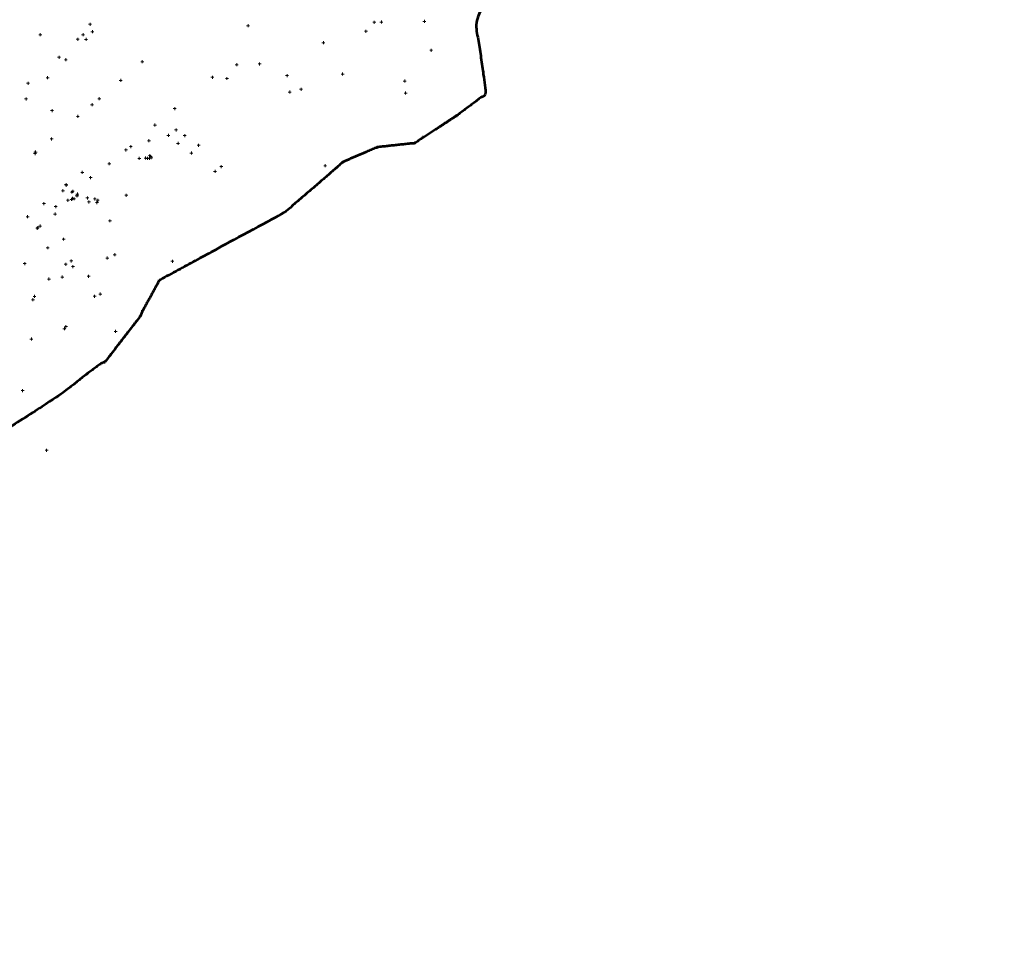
# Model space of a CAD drawing. Header units: inches. Extents: x 2261803 to 2262464, y 730344 to 730965.
# Tile 7 of 9: x 2262133 to 2262464, y 730344 to 730656. Entities that reach past the tile are written whole.
import ezdxf

# ---------------------------------------------------------------- set-up
doc = ezdxf.new("R2010")
doc.units = ezdxf.units.IN
doc.header["$LTSCALE"] = 20
doc.header["$MEASUREMENT"] = 0
doc.layers.add('SV_X_Shot_Marker(Construction)', color=7, linetype='Continuous', lineweight=0, true_color=0xf0f000)
doc.layers.add('SV_X_Terrain_Boundary', color=7, linetype='Continuous', lineweight=53, plot=False)

# ---------------------------------------------------------------- blocks, each defined once
blk = doc.blocks.new('SVPT49')
at = {"layer": 'SV_X_Shot_Marker(Construction)'}
for p, q in [((-0.5, 0), (0.5, 0)), ((0, 0.5), (0, -0.5))]:
    blk.add_line(p, q, dxfattribs=at)
blk.add_point((0, 0), dxfattribs=at)
blk = doc.blocks.new('SVPT91')
at = {"layer": 'SV_X_Shot_Marker(Construction)'}
for p, q in [((-0.5, 0), (0.5, 0)), ((0, 0.5), (0, -0.5))]:
    blk.add_line(p, q, dxfattribs=at)
blk.add_point((0, 0), dxfattribs=at)
blk = doc.blocks.new('SVPT93')
at = {"layer": 'SV_X_Shot_Marker(Construction)'}
for p, q in [((-0.5, 0), (0.5, 0)), ((0, 0.5), (0, -0.5))]:
    blk.add_line(p, q, dxfattribs=at)
blk.add_point((0, 0), dxfattribs=at)
blk = doc.blocks.new('SVPT94')
at = {"layer": 'SV_X_Shot_Marker(Construction)'}
for p, q in [((-0.5, 0), (0.5, 0)), ((0, 0.5), (0, -0.5))]:
    blk.add_line(p, q, dxfattribs=at)
blk.add_point((0, 0), dxfattribs=at)
blk = doc.blocks.new('SVPT95')
at = {"layer": 'SV_X_Shot_Marker(Construction)'}
for p, q in [((-0.5, 0), (0.5, 0)), ((0, 0.5), (0, -0.5))]:
    blk.add_line(p, q, dxfattribs=at)
blk.add_point((0, 0), dxfattribs=at)
blk = doc.blocks.new('SVPT96')
at = {"layer": 'SV_X_Shot_Marker(Construction)'}
for p, q in [((-0.5, 0), (0.5, 0)), ((0, 0.5), (0, -0.5))]:
    blk.add_line(p, q, dxfattribs=at)
blk.add_point((0, 0), dxfattribs=at)
blk = doc.blocks.new('SVPT97')
at = {"layer": 'SV_X_Shot_Marker(Construction)'}
for p, q in [((-0.5, 0), (0.5, 0)), ((0, 0.5), (0, -0.5))]:
    blk.add_line(p, q, dxfattribs=at)
blk.add_point((0, 0), dxfattribs=at)
blk = doc.blocks.new('SVPT99')
at = {"layer": 'SV_X_Shot_Marker(Construction)'}
for p, q in [((-0.5, 0), (0.5, 0)), ((0, 0.5), (0, -0.5))]:
    blk.add_line(p, q, dxfattribs=at)
blk.add_point((0, 0), dxfattribs=at)
blk = doc.blocks.new('SVPT100')
at = {"layer": 'SV_X_Shot_Marker(Construction)'}
for p, q in [((-0.5, 0), (0.5, 0)), ((0, 0.5), (0, -0.5))]:
    blk.add_line(p, q, dxfattribs=at)
blk.add_point((0, 0), dxfattribs=at)
blk = doc.blocks.new('SVPT101')
at = {"layer": 'SV_X_Shot_Marker(Construction)'}
for p, q in [((-0.5, 0), (0.5, 0)), ((0, 0.5), (0, -0.5))]:
    blk.add_line(p, q, dxfattribs=at)
blk.add_point((0, 0), dxfattribs=at)
blk = doc.blocks.new('SVPT102')
at = {"layer": 'SV_X_Shot_Marker(Construction)'}
for p, q in [((-0.5, 0), (0.5, 0)), ((0, 0.5), (0, -0.5))]:
    blk.add_line(p, q, dxfattribs=at)
blk.add_point((0, 0), dxfattribs=at)
blk = doc.blocks.new('SVPT103')
at = {"layer": 'SV_X_Shot_Marker(Construction)'}
for p, q in [((-0.5, 0), (0.5, 0)), ((0, 0.5), (0, -0.5))]:
    blk.add_line(p, q, dxfattribs=at)
blk.add_point((0, 0), dxfattribs=at)
blk = doc.blocks.new('SVPT104')
at = {"layer": 'SV_X_Shot_Marker(Construction)'}
for p, q in [((-0.5, 0), (0.5, 0)), ((0, 0.5), (0, -0.5))]:
    blk.add_line(p, q, dxfattribs=at)
blk.add_point((0, 0), dxfattribs=at)
blk = doc.blocks.new('SVPT105')
at = {"layer": 'SV_X_Shot_Marker(Construction)'}
for p, q in [((-0.5, 0), (0.5, 0)), ((0, 0.5), (0, -0.5))]:
    blk.add_line(p, q, dxfattribs=at)
blk.add_point((0, 0), dxfattribs=at)
blk = doc.blocks.new('SVPT106')
at = {"layer": 'SV_X_Shot_Marker(Construction)'}
for p, q in [((-0.5, 0), (0.5, 0)), ((0, 0.5), (0, -0.5))]:
    blk.add_line(p, q, dxfattribs=at)
blk.add_point((0, 0), dxfattribs=at)
blk = doc.blocks.new('SVPT107')
at = {"layer": 'SV_X_Shot_Marker(Construction)'}
for p, q in [((-0.5, 0), (0.5, 0)), ((0, 0.5), (0, -0.5))]:
    blk.add_line(p, q, dxfattribs=at)
blk.add_point((0, 0), dxfattribs=at)
blk = doc.blocks.new('SVPT108')
at = {"layer": 'SV_X_Shot_Marker(Construction)'}
for p, q in [((-0.5, 0), (0.5, 0)), ((0, 0.5), (0, -0.5))]:
    blk.add_line(p, q, dxfattribs=at)
blk.add_point((0, 0), dxfattribs=at)
blk = doc.blocks.new('SVPT144')
at = {"layer": 'SV_X_Shot_Marker(Construction)'}
for p, q in [((-0.5, 0), (0.5, 0)), ((0, 0.5), (0, -0.5))]:
    blk.add_line(p, q, dxfattribs=at)
blk.add_point((0, 0), dxfattribs=at)
blk = doc.blocks.new('SVPT204')
at = {"layer": 'SV_X_Shot_Marker(Construction)'}
for p, q in [((-0.5, 0), (0.5, 0)), ((0, 0.5), (0, -0.5))]:
    blk.add_line(p, q, dxfattribs=at)
blk.add_point((0, 0), dxfattribs=at)
blk = doc.blocks.new('SVPT205')
at = {"layer": 'SV_X_Shot_Marker(Construction)'}
for p, q in [((-0.5, 0), (0.5, 0)), ((0, 0.5), (0, -0.5))]:
    blk.add_line(p, q, dxfattribs=at)
blk.add_point((0, 0), dxfattribs=at)
blk = doc.blocks.new('SVPT206')
at = {"layer": 'SV_X_Shot_Marker(Construction)'}
for p, q in [((-0.5, 0), (0.5, 0)), ((0, 0.5), (0, -0.5))]:
    blk.add_line(p, q, dxfattribs=at)
blk.add_point((0, 0), dxfattribs=at)
blk = doc.blocks.new('SVPT207')
at = {"layer": 'SV_X_Shot_Marker(Construction)'}
for p, q in [((-0.5, 0), (0.5, 0)), ((0, 0.5), (0, -0.5))]:
    blk.add_line(p, q, dxfattribs=at)
blk.add_point((0, 0), dxfattribs=at)
blk = doc.blocks.new('SVPT208')
at = {"layer": 'SV_X_Shot_Marker(Construction)'}
for p, q in [((-0.5, 0), (0.5, 0)), ((0, 0.5), (0, -0.5))]:
    blk.add_line(p, q, dxfattribs=at)
blk.add_point((0, 0), dxfattribs=at)
blk = doc.blocks.new('SVPT209')
at = {"layer": 'SV_X_Shot_Marker(Construction)'}
for p, q in [((-0.5, 0), (0.5, 0)), ((0, 0.5), (0, -0.5))]:
    blk.add_line(p, q, dxfattribs=at)
blk.add_point((0, 0), dxfattribs=at)
blk = doc.blocks.new('SVPT210')
at = {"layer": 'SV_X_Shot_Marker(Construction)'}
for p, q in [((-0.5, 0), (0.5, 0)), ((0, 0.5), (0, -0.5))]:
    blk.add_line(p, q, dxfattribs=at)
blk.add_point((0, 0), dxfattribs=at)
blk = doc.blocks.new('SVPT211')
at = {"layer": 'SV_X_Shot_Marker(Construction)'}
for p, q in [((-0.5, 0), (0.5, 0)), ((0, 0.5), (0, -0.5))]:
    blk.add_line(p, q, dxfattribs=at)
blk.add_point((0, 0), dxfattribs=at)
blk = doc.blocks.new('SVPT212')
at = {"layer": 'SV_X_Shot_Marker(Construction)'}
for p, q in [((-0.5, 0), (0.5, 0)), ((0, 0.5), (0, -0.5))]:
    blk.add_line(p, q, dxfattribs=at)
blk.add_point((0, 0), dxfattribs=at)
blk = doc.blocks.new('SVPT213')
at = {"layer": 'SV_X_Shot_Marker(Construction)'}
for p, q in [((-0.5, 0), (0.5, 0)), ((0, 0.5), (0, -0.5))]:
    blk.add_line(p, q, dxfattribs=at)
blk.add_point((0, 0), dxfattribs=at)
blk = doc.blocks.new('SVPT226')
at = {"layer": 'SV_X_Shot_Marker(Construction)'}
for p, q in [((-0.5, 0), (0.5, 0)), ((0, 0.5), (0, -0.5))]:
    blk.add_line(p, q, dxfattribs=at)
blk.add_point((0, 0), dxfattribs=at)
blk = doc.blocks.new('SVPT227')
at = {"layer": 'SV_X_Shot_Marker(Construction)'}
for p, q in [((-0.5, 0), (0.5, 0)), ((0, 0.5), (0, -0.5))]:
    blk.add_line(p, q, dxfattribs=at)
blk.add_point((0, 0), dxfattribs=at)
blk = doc.blocks.new('SVPT228')
at = {"layer": 'SV_X_Shot_Marker(Construction)'}
for p, q in [((-0.5, 0), (0.5, 0)), ((0, 0.5), (0, -0.5))]:
    blk.add_line(p, q, dxfattribs=at)
blk.add_point((0, 0), dxfattribs=at)
blk = doc.blocks.new('SVPT229')
at = {"layer": 'SV_X_Shot_Marker(Construction)'}
for p, q in [((-0.5, 0), (0.5, 0)), ((0, 0.5), (0, -0.5))]:
    blk.add_line(p, q, dxfattribs=at)
blk.add_point((0, 0), dxfattribs=at)
blk = doc.blocks.new('SVPT230')
at = {"layer": 'SV_X_Shot_Marker(Construction)'}
for p, q in [((-0.5, 0), (0.5, 0)), ((0, 0.5), (0, -0.5))]:
    blk.add_line(p, q, dxfattribs=at)
blk.add_point((0, 0), dxfattribs=at)
blk = doc.blocks.new('SVPT231')
at = {"layer": 'SV_X_Shot_Marker(Construction)'}
for p, q in [((-0.5, 0), (0.5, 0)), ((0, 0.5), (0, -0.5))]:
    blk.add_line(p, q, dxfattribs=at)
blk.add_point((0, 0), dxfattribs=at)
blk = doc.blocks.new('SVPT232')
at = {"layer": 'SV_X_Shot_Marker(Construction)'}
for p, q in [((-0.5, 0), (0.5, 0)), ((0, 0.5), (0, -0.5))]:
    blk.add_line(p, q, dxfattribs=at)
blk.add_point((0, 0), dxfattribs=at)
blk = doc.blocks.new('SVPT233')
at = {"layer": 'SV_X_Shot_Marker(Construction)'}
for p, q in [((-0.5, 0), (0.5, 0)), ((0, 0.5), (0, -0.5))]:
    blk.add_line(p, q, dxfattribs=at)
blk.add_point((0, 0), dxfattribs=at)
blk = doc.blocks.new('SVPT234')
at = {"layer": 'SV_X_Shot_Marker(Construction)'}
for p, q in [((-0.5, 0), (0.5, 0)), ((0, 0.5), (0, -0.5))]:
    blk.add_line(p, q, dxfattribs=at)
blk.add_point((0, 0), dxfattribs=at)
blk = doc.blocks.new('SVPT235')
at = {"layer": 'SV_X_Shot_Marker(Construction)'}
for p, q in [((-0.5, 0), (0.5, 0)), ((0, 0.5), (0, -0.5))]:
    blk.add_line(p, q, dxfattribs=at)
blk.add_point((0, 0), dxfattribs=at)
blk = doc.blocks.new('SVPT236')
at = {"layer": 'SV_X_Shot_Marker(Construction)'}
for p, q in [((-0.5, 0), (0.5, 0)), ((0, 0.5), (0, -0.5))]:
    blk.add_line(p, q, dxfattribs=at)
blk.add_point((0, 0), dxfattribs=at)
blk = doc.blocks.new('SVPT238')
at = {"layer": 'SV_X_Shot_Marker(Construction)'}
for p, q in [((-0.5, 0), (0.5, 0)), ((0, 0.5), (0, -0.5))]:
    blk.add_line(p, q, dxfattribs=at)
blk.add_point((0, 0), dxfattribs=at)
blk = doc.blocks.new('SVPT239')
at = {"layer": 'SV_X_Shot_Marker(Construction)'}
for p, q in [((-0.5, 0), (0.5, 0)), ((0, 0.5), (0, -0.5))]:
    blk.add_line(p, q, dxfattribs=at)
blk.add_point((0, 0), dxfattribs=at)
blk = doc.blocks.new('SVPT240')
at = {"layer": 'SV_X_Shot_Marker(Construction)'}
for p, q in [((-0.5, 0), (0.5, 0)), ((0, 0.5), (0, -0.5))]:
    blk.add_line(p, q, dxfattribs=at)
blk.add_point((0, 0), dxfattribs=at)
blk = doc.blocks.new('SVPT241')
at = {"layer": 'SV_X_Shot_Marker(Construction)'}
for p, q in [((-0.5, 0), (0.5, 0)), ((0, 0.5), (0, -0.5))]:
    blk.add_line(p, q, dxfattribs=at)
blk.add_point((0, 0), dxfattribs=at)
blk = doc.blocks.new('SVPT242')
at = {"layer": 'SV_X_Shot_Marker(Construction)'}
for p, q in [((-0.5, 0), (0.5, 0)), ((0, 0.5), (0, -0.5))]:
    blk.add_line(p, q, dxfattribs=at)
blk.add_point((0, 0), dxfattribs=at)
blk = doc.blocks.new('SVPT251')
at = {"layer": 'SV_X_Shot_Marker(Construction)'}
for p, q in [((-0.5, 0), (0.5, 0)), ((0, 0.5), (0, -0.5))]:
    blk.add_line(p, q, dxfattribs=at)
blk.add_point((0, 0), dxfattribs=at)
blk = doc.blocks.new('SVPT252')
at = {"layer": 'SV_X_Shot_Marker(Construction)'}
for p, q in [((-0.5, 0), (0.5, 0)), ((0, 0.5), (0, -0.5))]:
    blk.add_line(p, q, dxfattribs=at)
blk.add_point((0, 0), dxfattribs=at)
blk = doc.blocks.new('SVPT253')
at = {"layer": 'SV_X_Shot_Marker(Construction)'}
for p, q in [((-0.5, 0), (0.5, 0)), ((0, 0.5), (0, -0.5))]:
    blk.add_line(p, q, dxfattribs=at)
blk.add_point((0, 0), dxfattribs=at)
blk = doc.blocks.new('SVPT254')
at = {"layer": 'SV_X_Shot_Marker(Construction)'}
for p, q in [((-0.5, 0), (0.5, 0)), ((0, 0.5), (0, -0.5))]:
    blk.add_line(p, q, dxfattribs=at)
blk.add_point((0, 0), dxfattribs=at)
blk = doc.blocks.new('SVPT258')
at = {"layer": 'SV_X_Shot_Marker(Construction)'}
for p, q in [((-0.5, 0), (0.5, 0)), ((0, 0.5), (0, -0.5))]:
    blk.add_line(p, q, dxfattribs=at)
blk.add_point((0, 0), dxfattribs=at)
blk = doc.blocks.new('SVPT271')
at = {"layer": 'SV_X_Shot_Marker(Construction)'}
for p, q in [((-0.5, 0), (0.5, 0)), ((0, 0.5), (0, -0.5))]:
    blk.add_line(p, q, dxfattribs=at)
blk.add_point((0, 0), dxfattribs=at)
blk = doc.blocks.new('SVPT272')
at = {"layer": 'SV_X_Shot_Marker(Construction)'}
for p, q in [((-0.5, 0), (0.5, 0)), ((0, 0.5), (0, -0.5))]:
    blk.add_line(p, q, dxfattribs=at)
blk.add_point((0, 0), dxfattribs=at)
blk = doc.blocks.new('SVPT273')
at = {"layer": 'SV_X_Shot_Marker(Construction)'}
for p, q in [((-0.5, 0), (0.5, 0)), ((0, 0.5), (0, -0.5))]:
    blk.add_line(p, q, dxfattribs=at)
blk.add_point((0, 0), dxfattribs=at)
blk = doc.blocks.new('SVPT274')
at = {"layer": 'SV_X_Shot_Marker(Construction)'}
for p, q in [((-0.5, 0), (0.5, 0)), ((0, 0.5), (0, -0.5))]:
    blk.add_line(p, q, dxfattribs=at)
blk.add_point((0, 0), dxfattribs=at)
blk = doc.blocks.new('SVPT275')
at = {"layer": 'SV_X_Shot_Marker(Construction)'}
for p, q in [((-0.5, 0), (0.5, 0)), ((0, 0.5), (0, -0.5))]:
    blk.add_line(p, q, dxfattribs=at)
blk.add_point((0, 0), dxfattribs=at)
blk = doc.blocks.new('SVPT276')
at = {"layer": 'SV_X_Shot_Marker(Construction)'}
for p, q in [((-0.5, 0), (0.5, 0)), ((0, 0.5), (0, -0.5))]:
    blk.add_line(p, q, dxfattribs=at)
blk.add_point((0, 0), dxfattribs=at)
blk = doc.blocks.new('SVPT277')
at = {"layer": 'SV_X_Shot_Marker(Construction)'}
for p, q in [((-0.5, 0), (0.5, 0)), ((0, 0.5), (0, -0.5))]:
    blk.add_line(p, q, dxfattribs=at)
blk.add_point((0, 0), dxfattribs=at)
blk = doc.blocks.new('SVPT278')
at = {"layer": 'SV_X_Shot_Marker(Construction)'}
for p, q in [((-0.5, 0), (0.5, 0)), ((0, 0.5), (0, -0.5))]:
    blk.add_line(p, q, dxfattribs=at)
blk.add_point((0, 0), dxfattribs=at)
blk = doc.blocks.new('SVPT279')
at = {"layer": 'SV_X_Shot_Marker(Construction)'}
for p, q in [((-0.5, 0), (0.5, 0)), ((0, 0.5), (0, -0.5))]:
    blk.add_line(p, q, dxfattribs=at)
blk.add_point((0, 0), dxfattribs=at)
blk = doc.blocks.new('SVPT280')
at = {"layer": 'SV_X_Shot_Marker(Construction)'}
for p, q in [((-0.5, 0), (0.5, 0)), ((0, 0.5), (0, -0.5))]:
    blk.add_line(p, q, dxfattribs=at)
blk.add_point((0, 0), dxfattribs=at)
blk = doc.blocks.new('SVPT281')
at = {"layer": 'SV_X_Shot_Marker(Construction)'}
for p, q in [((-0.5, 0), (0.5, 0)), ((0, 0.5), (0, -0.5))]:
    blk.add_line(p, q, dxfattribs=at)
blk.add_point((0, 0), dxfattribs=at)
blk = doc.blocks.new('SVPT282')
at = {"layer": 'SV_X_Shot_Marker(Construction)'}
for p, q in [((-0.5, 0), (0.5, 0)), ((0, 0.5), (0, -0.5))]:
    blk.add_line(p, q, dxfattribs=at)
blk.add_point((0, 0), dxfattribs=at)
blk = doc.blocks.new('SVPT283')
at = {"layer": 'SV_X_Shot_Marker(Construction)'}
for p, q in [((-0.5, 0), (0.5, 0)), ((0, 0.5), (0, -0.5))]:
    blk.add_line(p, q, dxfattribs=at)
blk.add_point((0, 0), dxfattribs=at)
blk = doc.blocks.new('SVPT284')
at = {"layer": 'SV_X_Shot_Marker(Construction)'}
for p, q in [((-0.5, 0), (0.5, 0)), ((0, 0.5), (0, -0.5))]:
    blk.add_line(p, q, dxfattribs=at)
blk.add_point((0, 0), dxfattribs=at)
blk = doc.blocks.new('SVPT285')
at = {"layer": 'SV_X_Shot_Marker(Construction)'}
for p, q in [((-0.5, 0), (0.5, 0)), ((0, 0.5), (0, -0.5))]:
    blk.add_line(p, q, dxfattribs=at)
blk.add_point((0, 0), dxfattribs=at)
blk = doc.blocks.new('SVPT286')
at = {"layer": 'SV_X_Shot_Marker(Construction)'}
for p, q in [((-0.5, 0), (0.5, 0)), ((0, 0.5), (0, -0.5))]:
    blk.add_line(p, q, dxfattribs=at)
blk.add_point((0, 0), dxfattribs=at)
blk = doc.blocks.new('SVPT287')
at = {"layer": 'SV_X_Shot_Marker(Construction)'}
for p, q in [((-0.5, 0), (0.5, 0)), ((0, 0.5), (0, -0.5))]:
    blk.add_line(p, q, dxfattribs=at)
blk.add_point((0, 0), dxfattribs=at)
blk = doc.blocks.new('SVPT291')
at = {"layer": 'SV_X_Shot_Marker(Construction)'}
for p, q in [((-0.5, 0), (0.5, 0)), ((0, 0.5), (0, -0.5))]:
    blk.add_line(p, q, dxfattribs=at)
blk.add_point((0, 0), dxfattribs=at)
blk = doc.blocks.new('SVPT292')
at = {"layer": 'SV_X_Shot_Marker(Construction)'}
for p, q in [((-0.5, 0), (0.5, 0)), ((0, 0.5), (0, -0.5))]:
    blk.add_line(p, q, dxfattribs=at)
blk.add_point((0, 0), dxfattribs=at)
blk = doc.blocks.new('SVPT293')
at = {"layer": 'SV_X_Shot_Marker(Construction)'}
for p, q in [((-0.5, 0), (0.5, 0)), ((0, 0.5), (0, -0.5))]:
    blk.add_line(p, q, dxfattribs=at)
blk.add_point((0, 0), dxfattribs=at)
blk = doc.blocks.new('SVPT294')
at = {"layer": 'SV_X_Shot_Marker(Construction)'}
for p, q in [((-0.5, 0), (0.5, 0)), ((0, 0.5), (0, -0.5))]:
    blk.add_line(p, q, dxfattribs=at)
blk.add_point((0, 0), dxfattribs=at)
blk = doc.blocks.new('SVPT295')
at = {"layer": 'SV_X_Shot_Marker(Construction)'}
for p, q in [((-0.5, 0), (0.5, 0)), ((0, 0.5), (0, -0.5))]:
    blk.add_line(p, q, dxfattribs=at)
blk.add_point((0, 0), dxfattribs=at)
blk = doc.blocks.new('SVPT296')
at = {"layer": 'SV_X_Shot_Marker(Construction)'}
for p, q in [((-0.5, 0), (0.5, 0)), ((0, 0.5), (0, -0.5))]:
    blk.add_line(p, q, dxfattribs=at)
blk.add_point((0, 0), dxfattribs=at)
blk = doc.blocks.new('SVPT297')
at = {"layer": 'SV_X_Shot_Marker(Construction)'}
for p, q in [((-0.5, 0), (0.5, 0)), ((0, 0.5), (0, -0.5))]:
    blk.add_line(p, q, dxfattribs=at)
blk.add_point((0, 0), dxfattribs=at)
blk = doc.blocks.new('SVPT298')
at = {"layer": 'SV_X_Shot_Marker(Construction)'}
for p, q in [((-0.5, 0), (0.5, 0)), ((0, 0.5), (0, -0.5))]:
    blk.add_line(p, q, dxfattribs=at)
blk.add_point((0, 0), dxfattribs=at)
blk = doc.blocks.new('SVPT306')
at = {"layer": 'SV_X_Shot_Marker(Construction)'}
for p, q in [((-0.5, 0), (0.5, 0)), ((0, 0.5), (0, -0.5))]:
    blk.add_line(p, q, dxfattribs=at)
blk.add_point((0, 0), dxfattribs=at)
blk = doc.blocks.new('SVPT307')
at = {"layer": 'SV_X_Shot_Marker(Construction)'}
for p, q in [((-0.5, 0), (0.5, 0)), ((0, 0.5), (0, -0.5))]:
    blk.add_line(p, q, dxfattribs=at)
blk.add_point((0, 0), dxfattribs=at)
blk = doc.blocks.new('SVPT308')
at = {"layer": 'SV_X_Shot_Marker(Construction)'}
for p, q in [((-0.5, 0), (0.5, 0)), ((0, 0.5), (0, -0.5))]:
    blk.add_line(p, q, dxfattribs=at)
blk.add_point((0, 0), dxfattribs=at)
blk = doc.blocks.new('SVPT309')
at = {"layer": 'SV_X_Shot_Marker(Construction)'}
for p, q in [((-0.5, 0), (0.5, 0)), ((0, 0.5), (0, -0.5))]:
    blk.add_line(p, q, dxfattribs=at)
blk.add_point((0, 0), dxfattribs=at)
blk = doc.blocks.new('SVPT310')
at = {"layer": 'SV_X_Shot_Marker(Construction)'}
for p, q in [((-0.5, 0), (0.5, 0)), ((0, 0.5), (0, -0.5))]:
    blk.add_line(p, q, dxfattribs=at)
blk.add_point((0, 0), dxfattribs=at)
blk = doc.blocks.new('SVPT311')
at = {"layer": 'SV_X_Shot_Marker(Construction)'}
for p, q in [((-0.5, 0), (0.5, 0)), ((0, 0.5), (0, -0.5))]:
    blk.add_line(p, q, dxfattribs=at)
blk.add_point((0, 0), dxfattribs=at)
blk = doc.blocks.new('SVPT312')
at = {"layer": 'SV_X_Shot_Marker(Construction)'}
for p, q in [((-0.5, 0), (0.5, 0)), ((0, 0.5), (0, -0.5))]:
    blk.add_line(p, q, dxfattribs=at)
blk.add_point((0, 0), dxfattribs=at)
blk = doc.blocks.new('SVPT313')
at = {"layer": 'SV_X_Shot_Marker(Construction)'}
for p, q in [((-0.5, 0), (0.5, 0)), ((0, 0.5), (0, -0.5))]:
    blk.add_line(p, q, dxfattribs=at)
blk.add_point((0, 0), dxfattribs=at)
blk = doc.blocks.new('SVPT314')
at = {"layer": 'SV_X_Shot_Marker(Construction)'}
for p, q in [((-0.5, 0), (0.5, 0)), ((0, 0.5), (0, -0.5))]:
    blk.add_line(p, q, dxfattribs=at)
blk.add_point((0, 0), dxfattribs=at)
blk = doc.blocks.new('SVPT315')
at = {"layer": 'SV_X_Shot_Marker(Construction)'}
for p, q in [((-0.5, 0), (0.5, 0)), ((0, 0.5), (0, -0.5))]:
    blk.add_line(p, q, dxfattribs=at)
blk.add_point((0, 0), dxfattribs=at)
blk = doc.blocks.new('SVPT316')
at = {"layer": 'SV_X_Shot_Marker(Construction)'}
for p, q in [((-0.5, 0), (0.5, 0)), ((0, 0.5), (0, -0.5))]:
    blk.add_line(p, q, dxfattribs=at)
blk.add_point((0, 0), dxfattribs=at)
blk = doc.blocks.new('SVPT317')
at = {"layer": 'SV_X_Shot_Marker(Construction)'}
for p, q in [((-0.5, 0), (0.5, 0)), ((0, 0.5), (0, -0.5))]:
    blk.add_line(p, q, dxfattribs=at)
blk.add_point((0, 0), dxfattribs=at)
blk = doc.blocks.new('SVPT318')
at = {"layer": 'SV_X_Shot_Marker(Construction)'}
for p, q in [((-0.5, 0), (0.5, 0)), ((0, 0.5), (0, -0.5))]:
    blk.add_line(p, q, dxfattribs=at)
blk.add_point((0, 0), dxfattribs=at)
blk = doc.blocks.new('SVPT319')
at = {"layer": 'SV_X_Shot_Marker(Construction)'}
for p, q in [((-0.5, 0), (0.5, 0)), ((0, 0.5), (0, -0.5))]:
    blk.add_line(p, q, dxfattribs=at)
blk.add_point((0, 0), dxfattribs=at)
blk = doc.blocks.new('SVPT320')
at = {"layer": 'SV_X_Shot_Marker(Construction)'}
for p, q in [((-0.5, 0), (0.5, 0)), ((0, 0.5), (0, -0.5))]:
    blk.add_line(p, q, dxfattribs=at)
blk.add_point((0, 0), dxfattribs=at)
blk = doc.blocks.new('SVPT321')
at = {"layer": 'SV_X_Shot_Marker(Construction)'}
for p, q in [((-0.5, 0), (0.5, 0)), ((0, 0.5), (0, -0.5))]:
    blk.add_line(p, q, dxfattribs=at)
blk.add_point((0, 0), dxfattribs=at)
blk = doc.blocks.new('SVPT322')
at = {"layer": 'SV_X_Shot_Marker(Construction)'}
for p, q in [((-0.5, 0), (0.5, 0)), ((0, 0.5), (0, -0.5))]:
    blk.add_line(p, q, dxfattribs=at)
blk.add_point((0, 0), dxfattribs=at)
blk = doc.blocks.new('SVPT325')
at = {"layer": 'SV_X_Shot_Marker(Construction)'}
for p, q in [((-0.5, 0), (0.5, 0)), ((0, 0.5), (0, -0.5))]:
    blk.add_line(p, q, dxfattribs=at)
blk.add_point((0, 0), dxfattribs=at)
blk = doc.blocks.new('SVPT326')
at = {"layer": 'SV_X_Shot_Marker(Construction)'}
for p, q in [((-0.5, 0), (0.5, 0)), ((0, 0.5), (0, -0.5))]:
    blk.add_line(p, q, dxfattribs=at)
blk.add_point((0, 0), dxfattribs=at)
blk = doc.blocks.new('SVPT327')
at = {"layer": 'SV_X_Shot_Marker(Construction)'}
for p, q in [((-0.5, 0), (0.5, 0)), ((0, 0.5), (0, -0.5))]:
    blk.add_line(p, q, dxfattribs=at)
blk.add_point((0, 0), dxfattribs=at)
blk = doc.blocks.new('SVPT328')
at = {"layer": 'SV_X_Shot_Marker(Construction)'}
for p, q in [((-0.5, 0), (0.5, 0)), ((0, 0.5), (0, -0.5))]:
    blk.add_line(p, q, dxfattribs=at)
blk.add_point((0, 0), dxfattribs=at)
blk = doc.blocks.new('SVPT329')
at = {"layer": 'SV_X_Shot_Marker(Construction)'}
for p, q in [((-0.5, 0), (0.5, 0)), ((0, 0.5), (0, -0.5))]:
    blk.add_line(p, q, dxfattribs=at)
blk.add_point((0, 0), dxfattribs=at)
blk = doc.blocks.new('SVPT330')
at = {"layer": 'SV_X_Shot_Marker(Construction)'}
for p, q in [((-0.5, 0), (0.5, 0)), ((0, 0.5), (0, -0.5))]:
    blk.add_line(p, q, dxfattribs=at)
blk.add_point((0, 0), dxfattribs=at)
blk = doc.blocks.new('SVPT331')
at = {"layer": 'SV_X_Shot_Marker(Construction)'}
for p, q in [((-0.5, 0), (0.5, 0)), ((0, 0.5), (0, -0.5))]:
    blk.add_line(p, q, dxfattribs=at)
blk.add_point((0, 0), dxfattribs=at)
blk = doc.blocks.new('SVPT332')
at = {"layer": 'SV_X_Shot_Marker(Construction)'}
for p, q in [((-0.5, 0), (0.5, 0)), ((0, 0.5), (0, -0.5))]:
    blk.add_line(p, q, dxfattribs=at)
blk.add_point((0, 0), dxfattribs=at)
blk = doc.blocks.new('SVPT341')
at = {"layer": 'SV_X_Shot_Marker(Construction)'}
for p, q in [((-0.5, 0), (0.5, 0)), ((0, 0.5), (0, -0.5))]:
    blk.add_line(p, q, dxfattribs=at)
blk.add_point((0, 0), dxfattribs=at)
blk = doc.blocks.new('SVPT342')
at = {"layer": 'SV_X_Shot_Marker(Construction)'}
for p, q in [((-0.5, 0), (0.5, 0)), ((0, 0.5), (0, -0.5))]:
    blk.add_line(p, q, dxfattribs=at)
blk.add_point((0, 0), dxfattribs=at)
blk = doc.blocks.new('SVPT343')
at = {"layer": 'SV_X_Shot_Marker(Construction)'}
for p, q in [((-0.5, 0), (0.5, 0)), ((0, 0.5), (0, -0.5))]:
    blk.add_line(p, q, dxfattribs=at)
blk.add_point((0, 0), dxfattribs=at)
blk = doc.blocks.new('SVPT350')
at = {"layer": 'SV_X_Shot_Marker(Construction)'}
for p, q in [((-0.5, 0), (0.5, 0)), ((0, 0.5), (0, -0.5))]:
    blk.add_line(p, q, dxfattribs=at)
blk.add_point((0, 0), dxfattribs=at)
blk = doc.blocks.new('SVPT351')
at = {"layer": 'SV_X_Shot_Marker(Construction)'}
for p, q in [((-0.5, 0), (0.5, 0)), ((0, 0.5), (0, -0.5))]:
    blk.add_line(p, q, dxfattribs=at)
blk.add_point((0, 0), dxfattribs=at)
blk = doc.blocks.new('SVPT352')
at = {"layer": 'SV_X_Shot_Marker(Construction)'}
for p, q in [((-0.5, 0), (0.5, 0)), ((0, 0.5), (0, -0.5))]:
    blk.add_line(p, q, dxfattribs=at)
blk.add_point((0, 0), dxfattribs=at)
blk = doc.blocks.new('SVPT353')
at = {"layer": 'SV_X_Shot_Marker(Construction)'}
for p, q in [((-0.5, 0), (0.5, 0)), ((0, 0.5), (0, -0.5))]:
    blk.add_line(p, q, dxfattribs=at)
blk.add_point((0, 0), dxfattribs=at)
blk = doc.blocks.new('SVPT354')
at = {"layer": 'SV_X_Shot_Marker(Construction)'}
for p, q in [((-0.5, 0), (0.5, 0)), ((0, 0.5), (0, -0.5))]:
    blk.add_line(p, q, dxfattribs=at)
blk.add_point((0, 0), dxfattribs=at)
blk = doc.blocks.new('SVPT355')
at = {"layer": 'SV_X_Shot_Marker(Construction)'}
for p, q in [((-0.5, 0), (0.5, 0)), ((0, 0.5), (0, -0.5))]:
    blk.add_line(p, q, dxfattribs=at)
blk.add_point((0, 0), dxfattribs=at)
blk = doc.blocks.new('SVPT356')
at = {"layer": 'SV_X_Shot_Marker(Construction)'}
for p, q in [((-0.5, 0), (0.5, 0)), ((0, 0.5), (0, -0.5))]:
    blk.add_line(p, q, dxfattribs=at)
blk.add_point((0, 0), dxfattribs=at)
blk = doc.blocks.new('SVPT357')
at = {"layer": 'SV_X_Shot_Marker(Construction)'}
for p, q in [((-0.5, 0), (0.5, 0)), ((0, 0.5), (0, -0.5))]:
    blk.add_line(p, q, dxfattribs=at)
blk.add_point((0, 0), dxfattribs=at)
blk = doc.blocks.new('SVPT358')
at = {"layer": 'SV_X_Shot_Marker(Construction)'}
for p, q in [((-0.5, 0), (0.5, 0)), ((0, 0.5), (0, -0.5))]:
    blk.add_line(p, q, dxfattribs=at)
blk.add_point((0, 0), dxfattribs=at)
blk = doc.blocks.new('SVPT359')
at = {"layer": 'SV_X_Shot_Marker(Construction)'}
for p, q in [((-0.5, 0), (0.5, 0)), ((0, 0.5), (0, -0.5))]:
    blk.add_line(p, q, dxfattribs=at)
blk.add_point((0, 0), dxfattribs=at)
blk = doc.blocks.new('SVPT360')
at = {"layer": 'SV_X_Shot_Marker(Construction)'}
for p, q in [((-0.5, 0), (0.5, 0)), ((0, 0.5), (0, -0.5))]:
    blk.add_line(p, q, dxfattribs=at)
blk.add_point((0, 0), dxfattribs=at)
blk = doc.blocks.new('SVPT361')
at = {"layer": 'SV_X_Shot_Marker(Construction)'}
for p, q in [((-0.5, 0), (0.5, 0)), ((0, 0.5), (0, -0.5))]:
    blk.add_line(p, q, dxfattribs=at)
blk.add_point((0, 0), dxfattribs=at)
blk = doc.blocks.new('SVPT362')
at = {"layer": 'SV_X_Shot_Marker(Construction)'}
for p, q in [((-0.5, 0), (0.5, 0)), ((0, 0.5), (0, -0.5))]:
    blk.add_line(p, q, dxfattribs=at)
blk.add_point((0, 0), dxfattribs=at)
blk = doc.blocks.new('SVPT363')
at = {"layer": 'SV_X_Shot_Marker(Construction)'}
for p, q in [((-0.5, 0), (0.5, 0)), ((0, 0.5), (0, -0.5))]:
    blk.add_line(p, q, dxfattribs=at)
blk.add_point((0, 0), dxfattribs=at)
blk = doc.blocks.new('SVPT366')
at = {"layer": 'SV_X_Shot_Marker(Construction)'}
for p, q in [((-0.5, 0), (0.5, 0)), ((0, 0.5), (0, -0.5))]:
    blk.add_line(p, q, dxfattribs=at)
blk.add_point((0, 0), dxfattribs=at)
blk = doc.blocks.new('SVPT367')
at = {"layer": 'SV_X_Shot_Marker(Construction)'}
for p, q in [((-0.5, 0), (0.5, 0)), ((0, 0.5), (0, -0.5))]:
    blk.add_line(p, q, dxfattribs=at)
blk.add_point((0, 0), dxfattribs=at)
blk = doc.blocks.new('SVPT368')
at = {"layer": 'SV_X_Shot_Marker(Construction)'}
for p, q in [((-0.5, 0), (0.5, 0)), ((0, 0.5), (0, -0.5))]:
    blk.add_line(p, q, dxfattribs=at)
blk.add_point((0, 0), dxfattribs=at)
blk = doc.blocks.new('SVPT369')
at = {"layer": 'SV_X_Shot_Marker(Construction)'}
for p, q in [((-0.5, 0), (0.5, 0)), ((0, 0.5), (0, -0.5))]:
    blk.add_line(p, q, dxfattribs=at)
blk.add_point((0, 0), dxfattribs=at)
blk = doc.blocks.new('SVPT375')
at = {"layer": 'SV_X_Shot_Marker(Construction)'}
for p, q in [((-0.5, 0), (0.5, 0)), ((0, 0.5), (0, -0.5))]:
    blk.add_line(p, q, dxfattribs=at)
blk.add_point((0, 0), dxfattribs=at)
blk = doc.blocks.new('SVPT511')
at = {"layer": 'SV_X_Shot_Marker(Construction)'}
for p, q in [((-0.5, 0), (0.5, 0)), ((0, 0.5), (0, -0.5))]:
    blk.add_line(p, q, dxfattribs=at)
blk.add_point((0, 0), dxfattribs=at)
blk = doc.blocks.new('SVPT516')
at = {"layer": 'SV_X_Shot_Marker(Construction)'}
for p, q in [((-0.5, 0), (0.5, 0)), ((0, 0.5), (0, -0.5))]:
    blk.add_line(p, q, dxfattribs=at)
blk.add_point((0, 0), dxfattribs=at)
blk = doc.blocks.new('SVPT518')
at = {"layer": 'SV_X_Shot_Marker(Construction)'}
for p, q in [((-0.5, 0), (0.5, 0)), ((0, 0.5), (0, -0.5))]:
    blk.add_line(p, q, dxfattribs=at)
blk.add_point((0, 0), dxfattribs=at)
blk = doc.blocks.new('SVPT536')
at = {"layer": 'SV_X_Shot_Marker(Construction)'}
for p, q in [((-0.5, 0), (0.5, 0)), ((0, 0.5), (0, -0.5))]:
    blk.add_line(p, q, dxfattribs=at)
blk.add_point((0, 0), dxfattribs=at)

msp = doc.modelspace()

# ---------------------------------------------------------------- linework, layer by layer
at = {"layer": 'SV_X_Terrain_Boundary'}
msp.add_open_spline([(2261802.7701, 730440.79, 580.6882), (2261813.8065, 730410.2534, 580.4566), (2261818.3307, 730402.1482, 580.0053), (2261821.6737, 730396.662, 578.6396), (2261822.9053, 730394.7634, 578.0333), (2261826.2532, 730391.4394, 580.2831), (2261842.3616, 730381.4744, 580.6093), (2261852.4403, 730367.8645, 580.2283), (2261857.6673, 730359.8625, 580.1837), (2261867.4789, 730343.0337, 580.6063), (2261914.5016, 730366.578, 580.933), (2261976.885, 730417.0673, 580.3686), (2261986.6017, 730428.1845, 580.5754), (2262033.8599, 730458.4542, 580.8821), (2262084.7552, 730488.5338, 580.8384), (2262106.5579, 730503.9039, 579.9992), (2262146.5377, 730529.6565, 579.1815), (2262155.3942, 730536.6276, 578.3136), (2262159.9998, 730540.0203, 575.9575), (2262161.312, 730540.55, 575.618), (2262173.2511, 730555.973, 575.4556), (2262174.0344, 730557.8553, 575.9097), (2262179.6609, 730568.0891, 580.8759), (2262221.9144, 730591.0234, 582.96), (2262235.0481, 730602.285, 583.4106), (2262241.4765, 730607.942, 584.2665), (2262252.9827, 730612.8845, 584.8586), (2262265.6247, 730614.2661, 584.6258), (2262279.7875, 730623.5604, 580.6612), (2262289.6304, 730630.9272, 580.3049), (2262285.9389, 730656.8244, 580.4113), (2262310.1217, 730687.2277, 581.2903), (2262329.5899, 730707.0317, 582.261), (2262338.1084, 730715.3628, 582.3726), (2262344.8444, 730721.1028, 581.4463), (2262363.1714, 730734.5146, 581.3423), (2262376.9459, 730746.3932, 581.638), (2262384.0813, 730751.94, 582.1172), (2262385.628, 730753.1172, 582.764), (2262401.2613, 730765.9029, 582.8501), (2262401.7628, 730767.0716, 582.4422), (2262429.5547, 730788.7505, 582.1856), (2262445.5002, 730798.6124, 582.0608), (2262433.1787, 730815.5492, 581.8188), (2262430.9337, 730819.2959, 581.8602), (2262424.8466, 730826.3236, 581.9626), (2262435.6866, 730855.5095, 582.013), (2262464.7126, 730907.2836, 582.1606), (2262445.0513, 730921.7838, 583.0505), (2262424.0445, 730933.999, 589.43), (2262423.0991, 730933.8065, 589.5799), (2262421.7101, 730934.6485, 589.8242), (2262405.7039, 730941.529, 589.1606), (2262389.8642, 730949.2324, 588.0638), (2262389.0837, 730949.4656, 587.7836), (2262377.7102, 730956.0547, 583.3943), (2262355.9641, 730964.4045, 583.0209), (2262316.4895, 730905.4347, 583.3066), (2262317.815, 730890.5545, 583.4288), (2262293.4513, 730839.5266, 581.6914), (2262262.6305, 730799.0298, 580.9324), (2262232.9426, 730783.8318, 580.0853), (2262224.6045, 730771.0389, 579.9281), (2262197.7013, 730746.0276, 579.7307), (2262150.3668, 730713.5115, 580.1613), (2262128.3514, 730691.2335, 579.416), (2262117.1396, 730679.4967, 579.2916), (2262101.5188, 730665.6976, 577.6161), (2262062.2563, 730650.1691, 578.8047), (2262046.2062, 730638.4357, 578.627), (2262032.303, 730624.6049, 578.7826), (2261999.2969, 730597.0386, 578.8269), (2261985.0877, 730589.3845, 579.0227), (2261979.8483, 730585.9054, 579.5847), (2261966.8447, 730573.7937, 579.3728), (2261956.6972, 730565.7786, 580.4045), (2261915.6733, 730534.4193, 581.4261), (2261880.9927, 730499.1392, 581.5344), (2261839.8969, 730468.6041, 581.5489), (2261832.7455, 730463.6848, 581.1102), (2261828.7103, 730460.7401, 580.2764), (2261825.6699, 730458.0413, 580.8636), (2261813.7847, 730448.767, 580.7665), (2261809.0133, 730445.9219, 580.4042), (2261802.7701, 730440.79, 580.6882)], degree=1, dxfattribs=at)

# ---------------------------------------------------------------- block references
for name, p in [('SVPT251', (2262156.327, 730654.2893, 582.9123)), ('SVPT516', (2262209.5, 730653.8102, 585.1455)), ('SVPT368', (2262251.9789, 730654.998, 584.9982)), ('SVPT369', (2262254.4176, 730655.0197, 584.6273)), ('SVPT363', (2262268.8788, 730655.2695, 580.9274)), ('SVPT258', (2262139.5635, 730650.7808, 580.0032)), ('SVPT252', (2262153.9725, 730650.7437, 583.2449)), ('SVPT242', (2262157.1152, 730651.7723, 583.2505)), ('SVPT375', (2262249.1975, 730651.9616, 585.4692)), ('SVPT144', (2262152.1714, 730649.2531, 583.081)), ('SVPT241', (2262154.9827, 730649.2214, 583.2806)), ('SVPT287', (2262234.8722, 730648.0659, 585.4194)), ('SVPT253', (2262145.8998, 730643.1904, 583.0055)), ('SVPT362', (2262271.1469, 730645.5342, 580.8768)), ('SVPT240', (2262148.172, 730642.3584, 583.1859)), ('SVPT298', (2262173.9079, 730641.6766, 584.4091)), ('SVPT280', (2262205.697, 730640.6806, 584.5957)), ('SVPT281', (2262213.3737, 730640.9554, 584.6544)), ('SVPT239', (2262142.0304, 730636.2815, 583.1181)), ('SVPT279', (2262197.4892, 730636.456, 584.5346)), ('SVPT205', (2262202.4144, 730636.0324, 584.1865)), ('SVPT282', (2262222.6634, 730637.005, 584.9938)), ('SVPT286', (2262241.3288, 730637.5219, 585.4195)), ('SVPT254', (2262135.4612, 730634.4481, 582.6894)), ('SVPT297', (2262166.6754, 730635.3883, 584.316)), ('SVPT366', (2262262.2471, 730635.1643, 584.2286)), ('SVPT206', (2262223.5379, 730631.4689, 584.7574)), ('SVPT283', (2262227.3445, 730632.4188, 585.0439)), ('SVPT367', (2262262.5441, 730631.1204, 584.5763)), ('SVPT238', (2262134.7954, 730629.1645, 583.0541)), ('SVPT295', (2262157.0251, 730627.1775, 584.1329)), ('SVPT296', (2262159.4485, 730629.22, 584.1598)), ('SVPT518', (2262143.5268, 730625.2219, 583.5767)), ('SVPT294', (2262152.2174, 730623.2517, 584.0044)), ('SVPT278', (2262184.8196, 730625.8742, 584.4893)), ('SVPT361', (2262279.7875, 730623.5604, 580.6612)), ('SVPT277', (2262178.139, 730620.3393, 584.5381)), ('SVPT358', (2262182.6998, 730616.8459, 583.6254)), ('SVPT357', (2262185.3026, 730618.7322, 583.7115)), ('SVPT356', (2262188.1854, 730616.8249, 583.5733)), ('SVPT360', (2262268.3439, 730616.2387, 584.2287)), ('SVPT293', (2262143.4032, 730615.6656, 583.8985)), ('SVPT276', (2262170.0566, 730613.0938, 584.6038)), ('SVPT536', (2262176.146, 730615.0812, 583.973)), ('SVPT355', (2262185.9625, 730614.1724, 583.416)), ('SVPT353', (2262192.8844, 730613.5602, 583.4087)), ('SVPT285', (2262252.9827, 730612.8845, 584.8586)), ('SVPT359', (2262265.6247, 730614.2661, 584.6258)), ('SVPT511', (2262137.8355, 730610.7521, 581.8716)), ('SVPT292', (2262137.8595, 730611.181, 583.6889)), ('SVPT343', (2262137.9729, 730611.2482, 583.6678)), ('SVPT275', (2262168.4245, 730611.9835, 584.4484)), ('SVPT108', (2262176.4523, 730610.0972, 625.8268)), ('SVPT102', (2262176.7544, 730609.707, 609.9267)), ('SVPT103', (2262176.7697, 730609.717, 608.1993)), ('SVPT354', (2262190.4596, 730610.9084, 583.2994)), ('SVPT274', (2262162.8114, 730607.3227, 584.3337)), ('SVPT107', (2262172.8843, 730609.1407, 622.6411)), ('SVPT101', (2262175.0396, 730609.2511, 606.1573)), ('SVPT104', (2262175.6658, 730609.1224, 607.2397)), ('SVPT106', (2262176.3102, 730609.1887, 619.6254)), ('SVPT105', (2262176.9092, 730609.3462, 611.7652)), ('SVPT352', (2262200.4757, 730606.3437, 583.3438)), ('SVPT207', (2262235.4669, 730606.6571, 583.7676)), ('SVPT284', (2262241.4765, 730607.942, 584.2665)), ('SVPT272', (2262153.7022, 730604.4072, 584.2862)), ('SVPT351', (2262198.3864, 730604.7527, 583.2597)), ('SVPT271', (2262148.2781, 730600.3026, 584.2692)), ('SVPT211', (2262148.3068, 730600.0558, 584.7428)), ('SVPT273', (2262156.4965, 730602.6324, 584.2647)), ('SVPT322', (2262147.1931, 730598.2447, 575.6237)), ('SVPT210', (2262150.217, 730597.7434, 584.8804)), ('SVPT209', (2262150.5186, 730598.0742, 584.8357)), ('SVPT208', (2262151.8347, 730596.5208, 584.7371)), ('SVPT230', (2262151.8347, 730596.5208, 584.7371)), ('SVPT231', (2262152.0215, 730596.5554, 582.8906)), ('SVPT204', (2262152.0698, 730597.1147, 584.1672)), ('SVPT350', (2262168.5168, 730596.7214, 582.2921)), ('SVPT212', (2262140.8074, 730593.8851, 584.6634)), ('SVPT320', (2262148.8978, 730595.0401, 576.4071)), ('SVPT342', (2262150.1322, 730595.2736, 582.5423)), ('SVPT228', (2262150.4208, 730595.7221, 584.8259)), ('SVPT229', (2262150.4476, 730595.5048, 584.8179)), ('SVPT232', (2262150.9712, 730595.5001, 581.9096)), ('SVPT234', (2262155.4632, 730595.826, 583.4578)), ('SVPT233', (2262155.9452, 730594.4734, 583.0414)), ('SVPT236', (2262157.933, 730595.446, 582.643)), ('SVPT235', (2262158.6646, 730594.2433, 581.8332)), ('SVPT306', (2262158.912, 730595.041, 582.7186)), ('SVPT227', (2262144.5457, 730590.345, 584.6174)), ('SVPT321', (2262144.7973, 730592.9104, 575.6801)), ('SVPT213', (2262135.3211, 730589.4617, 584.4901)), ('SVPT307', (2262163.0297, 730588.0955, 582.1005)), ('SVPT341', (2262138.5696, 730585.6021, 579.8281)), ('SVPT291', (2262138.7245, 730585.7547, 582.1831)), ('SVPT226', (2262139.511, 730586.3017, 584.4797)), ('SVPT319', (2262147.4027, 730581.9116, 576.3988)), ('SVPT318', (2262142.0993, 730578.9998, 575.507)), ('SVPT308', (2262164.6295, 730576.6786, 581.4852)), ('SVPT94', (2262134.3339, 730573.6657, 620.266)), ('SVPT95', (2262134.3437, 730573.6664, 620.2571)), ('SVPT316', (2262148.1623, 730573.4795, 575.7035)), ('SVPT315', (2262149.9848, 730574.5992, 576.1004)), ('SVPT93', (2262162.1126, 730575.5451, 633.5425)), ('SVPT97', (2262184.0711, 730574.4626, 617.606)), ('SVPT96', (2262150.5807, 730572.6892, 613.555)), ('SVPT317', (2262142.5091, 730568.4859, 575.2122)), ('SVPT99', (2262146.992, 730569.1578, 606.7144)), ('SVPT100', (2262155.8215, 730569.411, 605.932)), ('SVPT309', (2262179.6609, 730568.0891, 580.8759)), ('SVPT313', (2262159.7733, 730563.4453, 575.8014)), ('SVPT331', (2262137.0736, 730561.5299, 576.0276)), ('SVPT332', (2262137.6315, 730562.6579, 575.7082)), ('SVPT314', (2262157.8579, 730562.6846, 575.4442)), ('SVPT310', (2262174.0344, 730557.8553, 575.9097)), ('SVPT311', (2262173.2511, 730555.973, 575.4556)), ('SVPT330', (2262147.6783, 730551.7399, 575.9413)), ('SVPT329', (2262148.2223, 730552.4893, 575.7788)), ('SVPT312', (2262164.9304, 730550.8548, 574.62)), ('SVPT325', (2262136.5899, 730548.2902, 579.9864)), ('SVPT327', (2262159.9998, 730540.0203, 575.9575)), ('SVPT328', (2262161.312, 730540.55, 575.618)), ('SVPT326', (2262155.3942, 730536.6276, 578.3136)), ('SVPT49', (2262133.6381, 730530.925, 579.0846)), ('SVPT91', (2262141.717, 730510.8393, 654.8671))]:
    msp.add_blockref(name, p)

doc.saveas('drawing.dxf')
